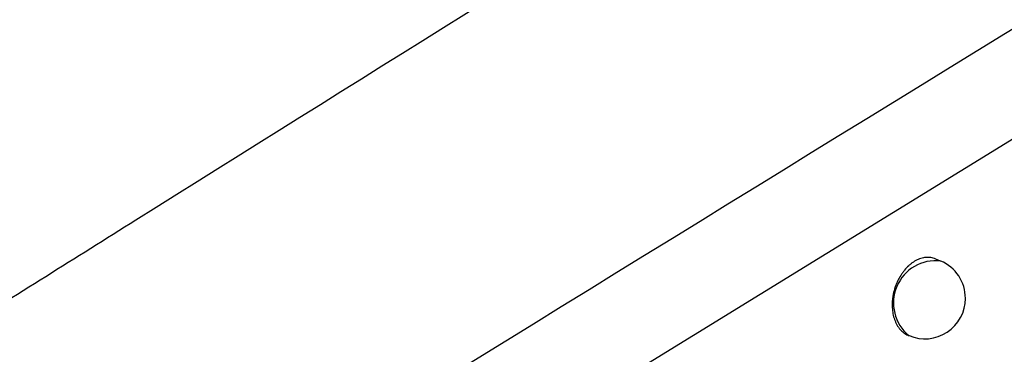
# Model space of a CAD drawing. Header units: millimetres. Extents: x -0.66 to 0.91, y -0.4 to 0.64.
# Tile 131 of 241: x 0.67139 to 0.68352, y -0.17299 to -0.16886. Entities that reach past the tile are written whole.
import ezdxf

# ---------------------------------------------------------------- set-up
doc = ezdxf.new("R2010")
doc.units = ezdxf.units.MM
doc.layers.add('FORMAT', color=7, linetype='Continuous')

msp = doc.modelspace()

# ---------------------------------------------------------------- linework, layer by layer
at = {"layer": 'FORMAT', "color": 7, "linetype": 'Continuous', "lineweight": 25}
for p, q in [((0.68513, -0.169406), (0.672638, -0.177107)), ((0.682736, -0.171839), (0.682677, -0.171814)), ((0.682336, -0.172755), (0.682347, -0.17276))]:
    msp.add_line(p, q, dxfattribs=at)
for centre, radius, start, end in [((0.682676, -0.172356), 0.0005209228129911, 83.34982, 230.761992), ((0.682542, -0.172299), 0.0005000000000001, 0, 67.055906), ((0.682542, -0.172299), 0.0005000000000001, 247.055906, 0)]:
    msp.add_arc(centre, radius, start, end, dxfattribs=at)
for points, knots in [([(0.6705967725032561, -0.1727252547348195), (0.6713366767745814, -0.1722604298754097), (0.6774683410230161, -0.1684083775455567), (0.6889959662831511, -0.1612422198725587), (0.7051856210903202, -0.1513490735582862), (0.7213831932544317, -0.1416280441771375), (0.733603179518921, -0.1344214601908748), (0.7404230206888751, -0.1304512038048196), (0.7418410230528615, -0.1296256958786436)], [0, 0, 0, 0, 0.0311834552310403, 0.2584205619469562, 0.4856768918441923, 0.712990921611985, 0.9403241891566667, 1, 1, 1, 1]), ([(0.7413280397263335, -0.1357739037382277), (0.7334972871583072, -0.1400530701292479), (0.7178352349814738, -0.1486117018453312), (0.6949304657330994, -0.1619704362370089), (0.6798858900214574, -0.1712743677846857), (0.672587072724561, -0.1757881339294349)], [0, 0, 0, 0, 0.3398546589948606, 0.6797330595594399, 1, 1, 1, 1]), ([(0.6826768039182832, -0.1718156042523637), (0.6826663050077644, -0.1718108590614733), (0.6826466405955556, -0.1718019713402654), (0.6826153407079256, -0.1717962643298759), (0.6825752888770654, -0.1717927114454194), (0.6825339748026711, -0.1717964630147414), (0.6824925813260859, -0.1718069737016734), (0.6824513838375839, -0.1718220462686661), (0.6824108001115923, -0.1718437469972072), (0.6823718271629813, -0.1718714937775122), (0.6823341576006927, -0.17190315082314), (0.682298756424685, -0.1719403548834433), (0.682266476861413, -0.1719821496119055), (0.6822364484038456, -0.172026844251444), (0.6822100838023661, -0.172075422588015), (0.6821880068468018, -0.1721266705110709), (0.6821689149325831, -0.1721795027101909), (0.6821545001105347, -0.1722341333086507), (0.6821450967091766, -0.172289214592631), (0.6821391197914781, -0.172344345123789), (0.682138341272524, -0.1723989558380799), (0.6821427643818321, -0.1724516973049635), (0.6821487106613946, -0.1724901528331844), (0.6821571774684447, -0.1725269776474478), (0.6821680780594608, -0.1725620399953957), (0.6821815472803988, -0.1725955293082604), (0.6821973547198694, -0.1726266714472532), (0.6822152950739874, -0.1726552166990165), (0.6822352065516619, -0.1726809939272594), (0.6822573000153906, -0.1727043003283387), (0.6822890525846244, -0.1727307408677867), (0.6823156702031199, -0.1727478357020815), (0.6823350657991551, -0.1727548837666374), (0.6823359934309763, -0.1727552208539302)], [0, 0, 0, 0, 0.0309284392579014, 0.0579288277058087, 0.085326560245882, 0.1382917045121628, 0.1651783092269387, 0.1924596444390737, 0.2452559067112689, 0.2720549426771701, 0.2992451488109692, 0.352008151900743, 0.3787881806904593, 0.4059566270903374, 0.4588371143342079, 0.485675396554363, 0.5129014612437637, 0.5659926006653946, 0.5929377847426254, 0.620272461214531, 0.6735679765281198, 0.7006181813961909, 0.7280610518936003, 0.7545957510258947, 0.7813147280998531, 0.8086153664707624, 0.8361172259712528, 0.8626344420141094, 0.8895317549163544, 0.9166223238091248, 0.9441103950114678, 0.9973269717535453, 1, 1, 1, 1]), ([(0.661354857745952, -0.1778709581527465), (0.6614637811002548, -0.1779864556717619), (0.6616823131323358, -0.1782181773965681), (0.6620543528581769, -0.1785472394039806), (0.66245885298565, -0.1788612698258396), (0.6628986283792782, -0.179156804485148), (0.6633692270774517, -0.1794300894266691), (0.6638710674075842, -0.1796796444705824), (0.6644007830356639, -0.1799016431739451), (0.664942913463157, -0.1800883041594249), (0.6654896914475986, -0.1802385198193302), (0.6660394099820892, -0.1803534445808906), (0.6666013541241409, -0.180433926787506), (0.6671546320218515, -0.1804753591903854), (0.66769196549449, -0.1804800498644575), (0.6682096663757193, -0.1804504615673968), (0.6687216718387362, -0.1803853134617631), (0.6693233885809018, -0.1802624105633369), (0.669997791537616, -0.1800500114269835), (0.6707280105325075, -0.1797025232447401), (0.6713898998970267, -0.1792393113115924), (0.6719408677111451, -0.1786677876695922), (0.6723464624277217, -0.1780180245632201), (0.6726186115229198, -0.1772495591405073), (0.6726885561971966, -0.1764868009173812), (0.6726079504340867, -0.1758329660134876), (0.6724894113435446, -0.1753671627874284), (0.6723440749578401, -0.1749650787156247), (0.6721552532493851, -0.1745652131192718), (0.6719242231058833, -0.1741726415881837), (0.6716525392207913, -0.1737893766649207), (0.6713412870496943, -0.1734194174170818), (0.6709921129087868, -0.1730606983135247), (0.6707291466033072, -0.1728375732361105), (0.6705967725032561, -0.1727252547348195)], [0, 0, 0, 0, 0.0254488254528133, 0.0510577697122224, 0.0771706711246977, 0.1034581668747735, 0.1301136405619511, 0.1569588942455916, 0.1844146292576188, 0.2120872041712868, 0.2380821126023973, 0.2642690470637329, 0.2910797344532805, 0.3181157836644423, 0.3429937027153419, 0.368106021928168, 0.3934139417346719, 0.4191839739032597, 0.4606422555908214, 0.5030425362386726, 0.5502388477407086, 0.5982961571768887, 0.6454620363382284, 0.6934267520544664, 0.754302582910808, 0.7915554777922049, 0.8169726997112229, 0.8425545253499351, 0.8683896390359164, 0.8945701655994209, 0.9204899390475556, 0.9467559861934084, 0.9731975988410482, 0.9999999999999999, 0.9999999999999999, 0.9999999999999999, 0.9999999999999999])]:
    msp.add_open_spline(points, degree=3, knots=knots, dxfattribs=at)

doc.saveas('drawing.dxf')
